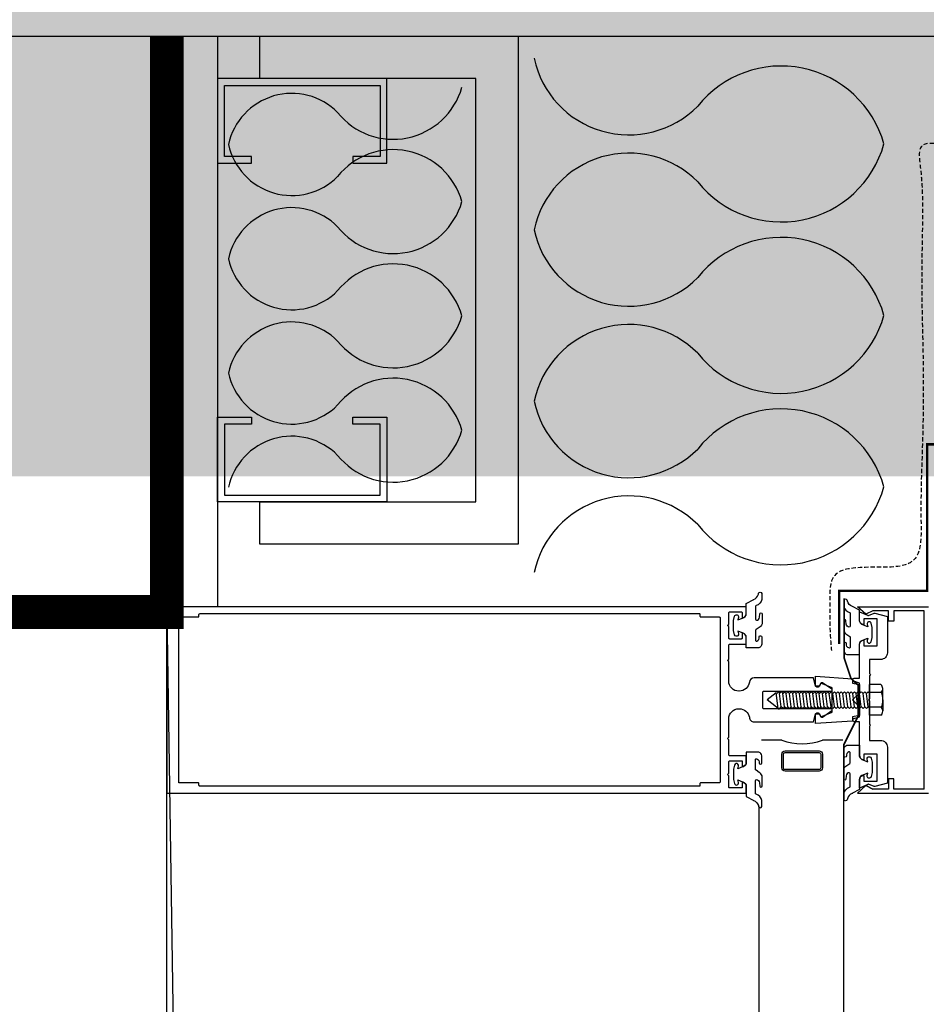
# Model space of a CAD drawing. Header units: millimetres. Extents: x -312551 to 250764, y -35891 to 59426.
# Tile 246 of 256: x 155969 to 156237, y 5709 to 5999. Entities that reach past the tile are written whole.
import ezdxf

# ---------------------------------------------------------------- set-up
doc = ezdxf.new("R2010")
doc.units = ezdxf.units.MM
doc.header["$LTSCALE"] = 2.5
for name, pattern in [('AUSGEZOGEN', [0]), ('DASHED2', [0.375, 0.25, -0.125]), ('HIDDEN', [0.375, 0.25, -0.125])]:
    doc.linetypes.add(name, pattern=pattern)
for name, color, linetype in [('Gaskets', 1, 'Continuous'), ('Glass units', 7, 'Continuous'), ('GLAZING', 1, 'Continuous'), ('Insulation', 6, 'Continuous'), ('metal stud', 3, 'Continuous'), ('NF ARCH', 4, 'Continuous'), ('NF-AS BUILT', 7, 'Continuous'), ('NF-RC', 3, 'Continuous'), ('OTHERS', 7, 'Continuous'), ('Profile', 7, 'Continuous')]:
    doc.layers.add(name, color=color, linetype=linetype)
doc.layers.add('HATCH', color=4, linetype='Continuous', lineweight=13)
doc.layers.add('HIDDEN', color=4, linetype='DASHED2', lineweight=13)

msp = doc.modelspace()

# ---------------------------------------------------------------- hatches: boundary and pattern name
at = {"layer": 'HATCH'}
h = msp.add_hatch(dxfattribs=at)
h.set_pattern_fill('AR-CONC', color=256, scale=20, style=0)
h.set_pattern_definition([(50, (-2071521.74, -4242329.36), (143.4520365, -12.550427), [15, -165]), (355, (-2071521.74, -4242329.36), (-27.7502667, 150.4384267), [12, -132]), (100.4514, (-2071509.78, -4242330.4), (115.7018763, 137.8879084), [12.748038, -140.2284224]), (46.1842, (-2071521.74, -4242289.36), (213.44821, -33.103803), [22.5, -247.5]), (96.6356, (-2071503.95, -4242292.12), (186.932541, 194.823574), [19.122058, -210.3426]), (351.1842, (-2071521.74, -4242289.36), (186.932389, 194.82372), [18, -198]), (21, (-2071501.74, -4242299.36), (119.3814104, -80.523778), [15, -165]), (326, (-2071501.74, -4242299.36), (48.6630664, 145.030009), [12, -132]), (71.4514, (-2071491.79, -4242306.07), (168.0445257, 64.5060993), [12.748038, -140.2284224]), (37.5, (-2071521.737, -4242329.356), (2.43197106, 66.57877077), [0, -130.4, 0, -134, 0, -132.5]), (7.5, (-2071521.74, -4242329.356), (52.6139075, 78.8823424), [0, -76.4, 0, -127.4, 0, -50.5]), (327.5, (-2071566.337, -4242329.356), (106.76448723, -4.51097435), [0, -50, 0, -156, 0, -207]), (317.5, (-2071586.34, -4242329.36), (116.6372339, 20.0209965), [0, -65, 0, -103.6, 0, -147])])
h.paths.add_polyline_path([(159457.8, 9294.47), (157657.8, 9294.47), (157657.8, 9079.47), (159457.8, 9079.47)])
h.paths.add_polyline_path([(157657.8, 9294.47), (155857.8, 9294.47), (155857.8, 9079.47), (157657.8, 9079.47)])
h.paths.add_polyline_path([(155857.8, 9294.47), (154982.8, 9294.47), (154982.8, 9079.47), (155857.8, 9079.47)])
h.paths.add_polyline_path([(154982.8, 9294.47), (153747.8, 9294.47), (153747.8, 9079.47), (154982.8, 9079.47)])
h.paths.add_polyline_path([(154982.8, 6079.47), (153747.8, 6079.47), (153747.8, 5864.47), (154982.8, 5864.47)])
h.paths.add_polyline_path([(155857.8, 6079.47), (154982.8, 6079.47), (154982.8, 5864.47), (155857.8, 5864.47)])
h.paths.add_polyline_path([(157657.8, 6079.47), (155857.8, 6079.47), (155857.8, 5864.47), (157657.8, 5864.47)])
h.paths.add_polyline_path([(159457.8, 6079.47), (157657.8, 6079.47), (157657.8, 5864.47), (159457.8, 5864.47)])

# ---------------------------------------------------------------- linework, layer by layer
at = {"color": 2, "linetype": 'Continuous'}
msp.add_lwpolyline([(156040.25, 5994.47), (156116.56, 5994.47), (156116.56, 5844.47), (156040.25, 5844.47), (156040.25, 5856.97), (156104.06, 5856.97), (156104.06, 5981.97), (156040.25, 5981.97)], close=True, dxfattribs=at)
at = {"color": 2, "linetype": 'Continuous', "const_width": 0.7}
msp.add_lwpolyline([(156330.21, 5873.97), (156237.44, 5873.97), (156237.44, 5830.74), (156211.46, 5830.74), (156211.46, 5814.97)], dxfattribs=at)
at = {"color": 6, "linetype": 'HIDDEN', "ltscale": 2}
msp.add_spline([(156312.5, 5962.27), (156241.66, 5962.65), (156235.84, 5962.04), (156235.41, 5955.97), (156236.06, 5940.3), (156235.84, 5920.33), (156236.27, 5897.32), (156236.06, 5874.31), (156235.62, 5851.52), (156233.89, 5840.23), (156219.13, 5837.63), (156209.81, 5834.8), (156208.72, 5826.99), (156208.72, 5819.83), (156209.15, 5813.1)], degree=3, dxfattribs=at)
at = {"layer": 'Gaskets'}
for points in [[(156186.1, 5828.13, 0.251359), (156187.58, 5829.68, -1.223835), (156188.63, 5829.64), (156188.63, 5828.16, -0.252828), (156186.92, 5826.32, 0.321514), (156186.72, 5826.03), (156186.72, 5825.12), (156186.72, 5822.32, 0.401337), (156187, 5822.02, 0.445832), (156187.89, 5822.92), (156188, 5823.92, -0.923794), (156188.66, 5823.86), (156188.66, 5820.94, -0.225702), (156187.77, 5819.88), (156186.89, 5819.26, 0.247027), (156186.72, 5818.93), (156186.72, 5816.14, 0.497658), (156187.1, 5815.85, 0.409853), (156187.81, 5817.11, -0.855868), (156188.63, 5817.1), (156188.63, 5814.97, -0.298571), (156187.72, 5813.89), (156184.02, 5813.89), (156184.02, 5816.8, 0.348801), (156182.86, 5818.26), (156181.5, 5818.78), (156181.7, 5818.02, -1.000003), (156180.55, 5817.71), (156180.22, 5818.94), (156180.22, 5821.94), (156180.55, 5823.17, -0.999999), (156181.7, 5822.86), (156181.5, 5822.11), (156182.86, 5822.62, 0.348802), (156184.02, 5824.08), (156184.02, 5826.99), (156186.23, 5828.18)], [(156215.35, 5826.1, -0.251359), (156213.87, 5827.64, 1.223835), (156212.82, 5827.6), (156212.82, 5826.12, 0.252828), (156214.53, 5824.28, -0.321514), (156214.73, 5824), (156214.73, 5823.08), (156214.73, 5820.28, -0.401337), (156214.44, 5819.98, -0.445832), (156213.55, 5820.89), (156213.45, 5821.88, 0.923794), (156212.79, 5821.83), (156212.79, 5818.9, 0.225702), (156213.68, 5817.84), (156214.56, 5817.22, -0.247027), (156214.73, 5816.89), (156214.73, 5814.1, -0.497658), (156214.35, 5813.82, -0.409853), (156213.64, 5815.07, 0.855868), (156212.81, 5815.06), (156212.82, 5812.93, 0.298571), (156213.72, 5811.85), (156217.43, 5811.85), (156217.43, 5814.76, -0.348801), (156218.59, 5816.22), (156219.94, 5816.74), (156219.74, 5815.98, 1.000003), (156220.9, 5815.67), (156221.23, 5816.9), (156221.23, 5819.9), (156220.9, 5821.13, 0.999999), (156219.74, 5820.82), (156219.94, 5820.07), (156218.59, 5820.58, -0.348802), (156217.43, 5822.04), (156217.43, 5824.95), (156215.22, 5826.14)], [(156215.35, 5770.85, 0.251359), (156213.87, 5769.31, -1.223835), (156212.82, 5769.35), (156212.82, 5770.83, -0.252828), (156214.53, 5772.67, 0.321514), (156214.73, 5772.95), (156214.73, 5773.87), (156214.73, 5776.67, 0.401337), (156214.44, 5776.97, 0.445832), (156213.55, 5776.06), (156213.45, 5775.07, -0.923794), (156212.79, 5775.12), (156212.79, 5778.05, -0.225702), (156213.68, 5779.11), (156214.56, 5779.73, 0.247027), (156214.73, 5780.06), (156214.73, 5782.84, 0.497658), (156214.35, 5783.13, 0.409853), (156213.64, 5781.88, -0.855868), (156212.81, 5781.89), (156212.82, 5784.02, -0.298571), (156213.72, 5785.09), (156217.43, 5785.09), (156217.43, 5782.19, 0.348801), (156218.59, 5780.73), (156219.94, 5780.21), (156219.74, 5780.96, -1.000003), (156220.9, 5781.28), (156221.23, 5780.05), (156221.23, 5777.05), (156220.9, 5775.82, -0.999999), (156219.74, 5776.13), (156219.94, 5776.88), (156218.59, 5776.37, 0.348802), (156217.43, 5774.9), (156217.43, 5772), (156215.22, 5770.81)], [(156186.1, 5768.81, -0.251359), (156187.58, 5767.27, 1.223835), (156188.63, 5767.31), (156188.63, 5768.79, 0.252828), (156186.92, 5770.63, -0.321514), (156186.72, 5770.92), (156186.72, 5771.83), (156186.72, 5774.63, -0.401337), (156187, 5774.93, -0.445832), (156187.89, 5774.02), (156188, 5773.03, 0.923794), (156188.66, 5773.08), (156188.66, 5776.01, 0.225702), (156187.77, 5777.07), (156186.89, 5777.69, -0.247027), (156186.72, 5778.02), (156186.72, 5780.81, -0.497658), (156187.1, 5781.09, -0.409853), (156187.81, 5779.84, 0.855868), (156188.63, 5779.85), (156188.63, 5781.98, 0.298571), (156187.72, 5783.06), (156184.02, 5783.06), (156184.02, 5780.15, -0.348801), (156182.86, 5778.69), (156181.5, 5778.17), (156181.7, 5778.93, 1.000003), (156180.55, 5779.24), (156180.22, 5778.01), (156180.22, 5775.01), (156180.55, 5773.78, 0.999999), (156181.7, 5774.09), (156181.5, 5774.84), (156182.86, 5774.33, -0.348802), (156184.02, 5772.87), (156184.02, 5769.96), (156186.23, 5768.77)]]:
    msp.add_lwpolyline(points, format="xyb", dxfattribs=at)
at = {"layer": 'Gaskets', "color": 1}
msp.add_lwpolyline([(156205.55, 5802.55, -0.789944), (156204.42, 5802.82), (156204.42, 5805.47), (156215.42, 5804.72), (156215.42, 5803.47), (156217.42, 5803.07), (156217.42, 5800.47), (156215.42, 5798.47), (156217.42, 5796.47), (156217.42, 5793.87), (156215.42, 5793.47), (156215.42, 5792.22), (156204.42, 5791.47), (156204.42, 5794.12, -0.789944), (156205.55, 5794.39), (156206.02, 5793.47), (156209.42, 5794.87), (156209.42, 5802.07), (156206.02, 5803.47), (156205.55, 5802.55)], format="xyb", dxfattribs=at)
at = {"layer": 'Glass units', "color": 1}
for p, q in [((156194.5, 5786.55), (156188.5, 5786.55)), ((156212.5, 5786.55), (156206.5, 5786.55))]:
    msp.add_line(p, q, dxfattribs=at)
at = {"layer": 'Glass units'}
for points in [[(156205.5, 5777.42), (156195.5, 5777.42, -0.414214), (156194.5, 5778.42), (156194.5, 5782.42, -0.414214), (156195.5, 5783.42), (156205.5, 5783.42, -0.414214), (156206.5, 5782.42), (156206.5, 5778.42, -0.414214)], [(156205.5, 5777.92), (156195.5, 5777.92, -0.414214), (156195, 5778.42), (156195, 5782.42, -0.414214), (156195.5, 5782.92), (156205.5, 5782.92, -0.414214), (156206, 5782.42), (156206, 5778.42, -0.414214)]]:
    msp.add_lwpolyline(points, format="xyb", close=True, dxfattribs=at)
msp.add_arc((156200.5, 5804.05), 18.5, 251.0754, 288.9246, dxfattribs=at)
at = {"layer": 'GLAZING'}
for p, q in [((156012.8, -2423.03), (156012.8, 5994.47)), ((156012.8, 5994.47), (156012.8, 5825.97)), ((156027.8, 5994.47), (156027.8, 5825.97)), ((156212.8, -2423.03), (156212.8, 5775.04)), ((156187.8, -2423.03), (156187.8, 5766.75))]:
    msp.add_line(p, q, dxfattribs=at)
at = {"layer": 'HIDDEN', "color": 3, "linetype": 'HIDDEN', "ltscale": 10, "const_width": 0.5}
msp.add_lwpolyline([(156212.85, 5768.49), (156212.85, 5785.29), (156217.07, 5793.73), (156217.07, 5802.8), (156214.92, 5804.87), (156212.94, 5810.79), (156212.94, 5828.49)], dxfattribs=at)
at = {"layer": 'Insulation'}
for centre, radius, start, end in [((156149.31, 5994.01), 28.65, 192.1382, 315.2449), ((156194.31, 5954.14), 31.56, 15.6772, 141.384), ((156079.71, 5985.1), 21.04, 218.616, 344.3228), ((156049.71, 5958.52), 19.1, 44.7551, 167.8618), ((156049.71, 5966.55), 19.1, 192.1382, 315.2449), ((156194.31, 5971.2), 31.56, 218.616, 344.3228), ((156079.71, 5939.97), 21.04, 15.6772, 141.384), ((156149.31, 5931.33), 28.65, 44.7551, 167.8618), ((156079.71, 5951.34), 21.04, 218.616, 344.3228), ((156049.71, 5924.77), 19.1, 44.7551, 167.8618), ((156149.31, 5943.38), 28.65, 192.1382, 315.2449), ((156194.31, 5903.52), 31.56, 15.6772, 141.384), ((156049.71, 5932.8), 19.1, 192.1382, 315.2449), ((156079.71, 5906.22), 21.04, 15.6772, 141.384), ((156194.31, 5920.57), 31.56, 218.616, 344.3228), ((156049.71, 5891.01), 19.1, 44.7551, 167.8618), ((156079.71, 5917.59), 21.04, 218.616, 344.3228), ((156149.31, 5880.7), 28.65, 44.7551, 167.8618), ((156049.71, 5899.04), 19.1, 192.1382, 315.2449), ((156079.71, 5872.47), 21.04, 15.6772, 141.384), ((156149.31, 5892.75), 28.65, 192.1382, 315.2449), ((156194.31, 5852.89), 31.56, 15.6772, 141.384), ((156079.71, 5883.84), 21.04, 218.616, 344.3228), ((156049.71, 5857.26), 19.1, 44.7551, 167.8618), ((156194.31, 5869.94), 31.56, 218.616, 344.3228), ((156149.31, 5830.08), 28.65, 44.7551, 167.8618)]:
    msp.add_arc(centre, radius, start, end, dxfattribs=at)
at = {"layer": 'metal stud'}
for points in [[(156077.8, 5981.97), (156027.8, 5981.97), (156027.8, 5956.97), (156037.8, 5956.97), (156037.8, 5958.97), (156029.8, 5958.97), (156029.8, 5979.97), (156075.8, 5979.97), (156075.8, 5958.97), (156067.8, 5958.97), (156067.8, 5956.97), (156077.8, 5956.97)], [(156077.8, 5856.97), (156027.8, 5856.97), (156027.8, 5881.97), (156037.8, 5881.97), (156037.8, 5879.97), (156029.8, 5879.97), (156029.8, 5858.97), (156075.8, 5858.97), (156075.8, 5879.97), (156067.8, 5879.97), (156067.8, 5881.97), (156077.8, 5881.97)]]:
    msp.add_lwpolyline(points, close=True, dxfattribs=at)
at = {"layer": 'NF ARCH'}
msp.add_line((152747.8, 5994.47), (160357.8, 5994.47), dxfattribs=at)
msp.add_line((152747.8, 5994.47), (160357.8, 5994.47), dxfattribs=at)
at = {"layer": 'NF-AS BUILT', "const_width": 10}
msp.add_lwpolyline([(156012.8, 5994.47), (156012.8, 5824.47), (153842.8, 5824.47), (153842.8, 5994.47), (149362.8, 5994.47), (149362.8, 9294.47), (153912.8, 9294.47), (153912.8, 9464.47), (156002.8, 9464.47), (156002.8, 9684.47), (156442.8, 9684.47)], dxfattribs=at)
at = {"layer": 'NF-AS BUILT'}
msp.add_lwpolyline([(153842.8, 5824.47), (156012.8, 5824.47), (156022.8, 5162.12), (155692.8, 5162.12), (155692.8, 4856.83), (156012.8, 4856.83), (156012.8, 1159.47), (156012.8, -2485.53), (155743.7, -2485.53), (155743.7, -2585.53), (155512.8, -2585.53), (155512.8, -2790.53), (149107.8, -2790.53)], dxfattribs=at)
at = {"layer": 'NF-RC'}
msp.add_line((153747.8, 5994.47), (160357.8, 5994.47), dxfattribs=at)
at = {"layer": 'OTHERS', "linetype": 'AUSGEZOGEN'}
for p, q in [((156223.8, 5803.01), (156220.39, 5803.01)), ((156220.39, 5793.98), (156220.39, 5803.01)), ((156224.37, 5798.49), (156224.37, 5801.75)), ((156223.96, 5800.7), (156220.38, 5800.7)), ((156223.96, 5796.29), (156220.38, 5796.29)), ((156224.37, 5798.49), (156224.37, 5795.23)), ((156223.8, 5793.98), (156220.39, 5793.98))]:
    msp.add_line(p, q, dxfattribs=at)
at = {"layer": 'OTHERS'}
for p, q in [((156192.84, 5800.53), (156190.18, 5798.5)), ((156192.84, 5800.53), (156192.99, 5800.38)), ((156193.41, 5795.93), (156192.84, 5800.53)), ((156193.49, 5800.88), (156192.99, 5800.38)), ((156193.49, 5800.88), (156193.93, 5800.44)), ((156194.34, 5796.39), (156193.84, 5800.42)), ((156194.37, 5800.88), (156193.93, 5800.44)), ((156194.37, 5800.88), (156194.87, 5800.38)), ((156195.31, 5800.88), (156194.78, 5800.35)), ((156195.33, 5796.39), (156194.83, 5800.42)), ((156195.36, 5800.88), (156194.87, 5800.38)), ((156195.31, 5800.88), (156195.8, 5800.38)), ((156196.27, 5796.39), (156195.77, 5800.42)), ((156196.3, 5800.88), (156195.8, 5800.38)), ((156196.3, 5800.88), (156196.79, 5800.38)), ((156197.26, 5796.39), (156196.76, 5800.42)), ((156197.29, 5800.88), (156196.79, 5800.38)), ((156197.29, 5800.88), (156197.78, 5800.38)), ((156198.25, 5796.39), (156197.75, 5800.42)), ((156198.28, 5800.88), (156197.78, 5800.38)), ((156198.28, 5800.88), (156198.77, 5800.38)), ((156199.24, 5796.39), (156198.74, 5800.42)), ((156199.27, 5800.88), (156198.77, 5800.38)), ((156199.27, 5800.88), (156199.76, 5800.38)), ((156200.23, 5796.39), (156199.73, 5800.42)), ((156200.26, 5800.88), (156199.76, 5800.38)), ((156200.26, 5800.88), (156200.75, 5800.38)), ((156201.22, 5796.39), (156200.72, 5800.42)), ((156201.25, 5800.88), (156200.75, 5800.38)), ((156201.25, 5800.88), (156201.74, 5800.38)), ((156202.21, 5796.39), (156201.71, 5800.42)), ((156202.24, 5800.88), (156201.74, 5800.38)), ((156202.24, 5800.88), (156202.73, 5800.38)), ((156203.2, 5796.39), (156202.7, 5800.42)), ((156203.23, 5800.88), (156202.73, 5800.38)), ((156203.23, 5800.88), (156203.72, 5800.38)), ((156204.19, 5796.39), (156203.69, 5800.42)), ((156204.22, 5800.88), (156203.72, 5800.38)), ((156204.22, 5800.88), (156204.71, 5800.38)), ((156205.18, 5796.39), (156204.68, 5800.42)), ((156205.21, 5800.88), (156204.71, 5800.38)), ((156205.11, 5800.88), (156205.6, 5800.38)), ((156205.21, 5800.88), (156205.7, 5800.38)), ((156206.07, 5796.39), (156205.57, 5800.42)), ((156206.1, 5800.88), (156205.6, 5800.38)), ((156206.1, 5800.88), (156206.59, 5800.38)), ((156207.06, 5796.39), (156206.56, 5800.42)), ((156207.09, 5800.88), (156206.59, 5800.38)), ((156207.09, 5800.88), (156207.58, 5800.38)), ((156208.05, 5796.39), (156207.55, 5800.42)), ((156208.08, 5800.88), (156207.58, 5800.38)), ((156208.08, 5800.88), (156208.57, 5800.38)), ((156209.04, 5796.39), (156208.54, 5800.42)), ((156209.07, 5800.88), (156208.57, 5800.38)), ((156209.07, 5800.88), (156209.56, 5800.38)), ((156210.03, 5796.39), (156209.53, 5800.42)), ((156210.06, 5800.88), (156209.56, 5800.38)), ((156210.06, 5800.88), (156210.55, 5800.38)), ((156211.02, 5796.39), (156210.52, 5800.42)), ((156211.05, 5800.88), (156210.55, 5800.38)), ((156211.05, 5800.88), (156211.54, 5800.38)), ((156212.01, 5796.39), (156211.51, 5800.42)), ((156212.04, 5800.88), (156211.54, 5800.38)), ((156212.04, 5800.88), (156212.53, 5800.38)), ((156213, 5796.39), (156212.5, 5800.42)), ((156213.03, 5800.88), (156212.53, 5800.38)), ((156213.03, 5800.88), (156213.52, 5800.38)), ((156213.99, 5796.39), (156213.49, 5800.42)), ((156214.02, 5800.88), (156213.52, 5800.38)), ((156214.02, 5800.88), (156214.51, 5800.38)), ((156214.98, 5796.39), (156214.48, 5800.42)), ((156215.01, 5800.88), (156214.51, 5800.38)), ((156215.01, 5800.88), (156215.5, 5800.38)), ((156215.97, 5796.39), (156215.47, 5800.42)), ((156216, 5800.88), (156215.5, 5800.38)), ((156216, 5800.88), (156216.49, 5800.38)), ((156216.96, 5796.39), (156216.46, 5800.42)), ((156216.99, 5800.88), (156216.49, 5800.38)), ((156216.99, 5800.88), (156217.48, 5800.38)), ((156217.95, 5796.39), (156217.45, 5800.42)), ((156217.98, 5800.88), (156217.48, 5800.38)), ((156218.07, 5800.88), (156218.57, 5800.38)), ((156219.03, 5796.39), (156218.53, 5800.42)), ((156219.06, 5800.88), (156218.57, 5800.38)), ((156219.06, 5800.88), (156219.56, 5800.38)), ((156220.02, 5796.39), (156219.52, 5800.42)), ((156220.05, 5800.88), (156219.56, 5800.38)), ((156220.05, 5800.88), (156220.39, 5800.54)), ((156192.98, 5796.36), (156190.18, 5798.5)), ((156193.45, 5795.89), (156192.98, 5796.36)), ((156193.8, 5795.89), (156194.35, 5796.44)), ((156194.87, 5795.93), (156194.35, 5796.44)), ((156194.87, 5795.93), (156195.36, 5796.42)), ((156195.8, 5795.93), (156195.31, 5796.42)), ((156195.86, 5795.93), (156195.36, 5796.42)), ((156195.93, 5795.93), (156195.43, 5796.42)), ((156195.8, 5795.93), (156196.3, 5796.42)), ((156196.79, 5795.93), (156196.3, 5796.42)), ((156196.79, 5795.93), (156197.29, 5796.42)), ((156197.78, 5795.93), (156197.29, 5796.42)), ((156197.78, 5795.93), (156198.28, 5796.42)), ((156198.77, 5795.93), (156198.28, 5796.42)), ((156198.77, 5795.93), (156199.27, 5796.42)), ((156199.76, 5795.93), (156199.27, 5796.42)), ((156199.76, 5795.93), (156200.26, 5796.42)), ((156200.75, 5795.93), (156200.26, 5796.42)), ((156200.75, 5795.93), (156201.25, 5796.42)), ((156201.74, 5795.93), (156201.25, 5796.42)), ((156201.74, 5795.93), (156202.24, 5796.42)), ((156202.73, 5795.93), (156202.24, 5796.42)), ((156202.73, 5795.93), (156203.23, 5796.42)), ((156203.72, 5795.93), (156203.23, 5796.42)), ((156203.72, 5795.93), (156204.22, 5796.42)), ((156204.71, 5795.93), (156204.22, 5796.42)), ((156204.71, 5795.93), (156205.21, 5796.42)), ((156205.6, 5795.93), (156205.11, 5796.42)), ((156205.7, 5795.93), (156205.21, 5796.42)), ((156205.6, 5795.93), (156206.1, 5796.42)), ((156206.59, 5795.93), (156206.1, 5796.42)), ((156206.59, 5795.93), (156207.09, 5796.42)), ((156207.58, 5795.93), (156207.09, 5796.42)), ((156207.58, 5795.93), (156208.08, 5796.42)), ((156208.57, 5795.93), (156208.08, 5796.42)), ((156208.57, 5795.93), (156209.07, 5796.42)), ((156209.56, 5795.93), (156209.07, 5796.42)), ((156209.56, 5795.93), (156210.06, 5796.42)), ((156210.55, 5795.93), (156210.06, 5796.42)), ((156210.55, 5795.93), (156211.05, 5796.42)), ((156211.54, 5795.93), (156211.05, 5796.42)), ((156211.54, 5795.93), (156212.04, 5796.42)), ((156212.53, 5795.93), (156212.04, 5796.42)), ((156212.53, 5795.93), (156213.03, 5796.42)), ((156213.52, 5795.93), (156213.03, 5796.42)), ((156213.52, 5795.93), (156214.02, 5796.42)), ((156214.51, 5795.93), (156214.02, 5796.42)), ((156214.51, 5795.93), (156215.01, 5796.42)), ((156215.5, 5795.93), (156215.01, 5796.42)), ((156215.5, 5795.93), (156216, 5796.42)), ((156216.49, 5795.93), (156216, 5796.42)), ((156216.49, 5795.93), (156216.99, 5796.42)), ((156217.48, 5795.93), (156216.99, 5796.42)), ((156217.48, 5795.93), (156217.98, 5796.42)), ((156218.57, 5795.93), (156218.07, 5796.42)), ((156218.57, 5795.93), (156219.06, 5796.42)), ((156219.56, 5795.93), (156219.06, 5796.42)), ((156219.56, 5795.93), (156220.05, 5796.42)), ((156220.39, 5796.09), (156220.05, 5796.42))]:
    msp.add_line(p, q, dxfattribs=at)
at = {"layer": 'OTHERS', "linetype": 'AUSGEZOGEN'}
for centre, radius, start, end in [((156222.73, 5801.8), 1.61, 316.5422, 48.393), ((156217.5, 5798.37), 6.87, 1.0349, 20.2283), ((156222.73, 5795.18), 1.61, 311.607, 43.4578), ((156217.5, 5798.62), 6.87, 339.7717, 358.9651)]:
    msp.add_arc(centre, radius, start, end, dxfattribs=at)
at = {"layer": 'OTHERS'}
msp.add_arc((156193.63, 5796.06), 0.247, 225, 315, dxfattribs=at)
at = {"layer": 'Profile', "color": 1}
for p, q in [((156216.86, 5825.97), (156237.8, 5825.97)), ((156219.36, 5823.77), (156216.86, 5825.97)), ((156221.36, 5824.77), (156219.36, 5823.77)), ((156226.06, 5824.77), (156221.36, 5824.77)), ((156226.06, 5821.77), (156226.06, 5824.77)), ((156227.56, 5824.77), (156227.56, 5821.77)), ((156236.6, 5824.77), (156227.56, 5824.77)), ((156236.6, 5772.17), (156236.6, 5824.77)), ((156227.56, 5821.77), (156226.06, 5821.77)), ((156219.36, 5773.17), (156216.86, 5770.97)), ((156216.86, 5770.97), (156219.36, 5773.17)), ((156221.36, 5772.17), (156219.36, 5773.17)), ((156219.36, 5773.17), (156221.36, 5772.17)), ((156227.56, 5775.17), (156226.06, 5775.17)), ((156226.06, 5775.17), (156226.06, 5772.17)), ((156227.56, 5772.17), (156227.56, 5775.17)), ((156216.86, 5770.97), (156237.8, 5770.97)), ((156226.06, 5772.17), (156221.36, 5772.17)), ((156236.6, 5772.17), (156227.56, 5772.17))]:
    msp.add_line(p, q, dxfattribs=at)
for points in [[(156012.8, 5798.47), (156012.8, 5770.97), (156176.32, 5770.97), (156184.02, 5770.97), (156184.02, 5772.97, 0.414214), (156182.82, 5774.17), (156182.82, 5772.47), (156179.12, 5772.47, -0.414214), (156178.82, 5772.77), (156178.82, 5776.09), (156178.41, 5776.47), (156178.82, 5776.88), (156178.82, 5780.17, -0.414214), (156179.12, 5780.47), (156182.82, 5780.47), (156182.82, 5778.77, 0.414214), (156184.02, 5779.97), (156184.02, 5781.97), (156179.12, 5781.97, -0.414214), (156178.82, 5782.27), (156178.82, 5786.73), (156178.41, 5787.11), (156178.82, 5787.52), (156178.82, 5792.88, -0.414094), (156181.82, 5795.87), (156181.92, 5795.87, -0.354555), (156184.92, 5793.37, 0.414214), (156186.32, 5791.97), (156203.82, 5791.97), (156204.42, 5794.37), (156205.62, 5794.37), (156206.05, 5793.54, 0.44942), (156206.48, 5793.43), (156209.28, 5795.33, 0.738883), (156209.12, 5795.87), (156189.22, 5795.87, -0.414214), (156188.92, 5796.17), (156188.92, 5800.77, -0.414214), (156189.22, 5801.07), (156209.12, 5801.07, 0.738883), (156209.28, 5801.62), (156206.48, 5803.52, 0.44942), (156206.05, 5803.41), (156205.62, 5802.57), (156204.42, 5802.57), (156203.82, 5804.97), (156186.32, 5804.97, 0.381238), (156184.92, 5803.73, -0.381238), (156181.94, 5801.07), (156181.82, 5801.07, -0.414102), (156178.82, 5804.07), (156178.81, 5809.78), (156178.41, 5810.12), (156178.82, 5810.48), (156178.82, 5814.67, -0.414214), (156179.12, 5814.97), (156184.02, 5814.97), (156184.02, 5816.97, 0.414214), (156182.82, 5818.17), (156182.82, 5816.77, -0.414214), (156182.52, 5816.47), (156179.12, 5816.47, -0.414214), (156178.82, 5816.77), (156178.82, 5820.13), (156178.41, 5820.47), (156178.82, 5820.83), (156178.82, 5824.17, -0.414214), (156179.12, 5824.47), (156182.52, 5824.47, -0.414214), (156182.82, 5824.17), (156182.82, 5822.77, 0.414214), (156184.02, 5823.97), (156184.02, 5825.97), (156176.32, 5825.97), (156012.8, 5825.97)], [(156170.32, 5773.17, -0.414214), (156170.12, 5772.97), (156022.6, 5772.97, -0.414214), (156022.3, 5773.27), (156022.3, 5773.77, 0.414214), (156022.1, 5773.97), (156016.5, 5773.97, -0.414214), (156016.3, 5774.17), (156016.3, 5798.47), (156016.3, 5822.77, -0.414214), (156016.5, 5822.97), (156022, 5822.97, 0.414214), (156022.3, 5823.27), (156022.3, 5823.67, -0.414214), (156022.6, 5823.97), (156170.12, 5823.97, -0.414214), (156170.32, 5823.77), (156170.32, 5823.17, 0.414214), (156170.52, 5822.97), (156176.02, 5822.97, -0.414214), (156176.32, 5822.67), (156176.32, 5780.97), (156176.32, 5774.27, -0.414214), (156176.02, 5773.97), (156170.52, 5773.97, 0.414214), (156170.32, 5773.77)], [(156225.69, 5773.87), (156221.99, 5772.88, -0.159806), (156221.8, 5772.89), (156220.13, 5773.55, 0.477975), (156219.9, 5773.54), (156217.43, 5772.42), (156217.43, 5774.91, -0.414213), (156218.72, 5776.2), (156218.72, 5774.51), (156222.71, 5774.51), (156222.71, 5782.47), (156218.72, 5782.47), (156218.72, 5780.78, -0.414214), (156217.43, 5782.07), (156217.43, 5792.01), (156215.87, 5792.01, -0.797893), (156215.79, 5792.98), (156217.43, 5793.5), (156217.43, 5803.45), (156215.79, 5803.97, -0.853959), (156215.93, 5804.94), (156217.43, 5804.94), (156217.43, 5814.87, -0.414213), (156218.72, 5816.17), (156218.72, 5814.48), (156222.71, 5814.48), (156222.71, 5822.44), (156218.72, 5822.44), (156218.72, 5820.75, -0.414214), (156217.43, 5822.04), (156217.43, 5824.53), (156219.81, 5823.47, 0.294837), (156220.13, 5823.4), (156221.8, 5824.06, -0.159804), (156221.99, 5824.07), (156225.69, 5823.08), (156225.69, 5812.41, -0.414214), (156223.7, 5810.42), (156220.42, 5810.42), (156220.42, 5806.24), (156220.72, 5805.94), (156220.42, 5805.64), (156220.42, 5798.77), (156220.12, 5798.47), (156220.42, 5798.18), (156220.42, 5791.31), (156220.72, 5791.01), (156220.42, 5790.71), (156220.42, 5786.53), (156223.7, 5786.53, -0.414214), (156225.69, 5784.54)]]:
    msp.add_lwpolyline(points, format="xyb", close=True, dxfattribs=at)

doc.saveas('drawing.dxf')
